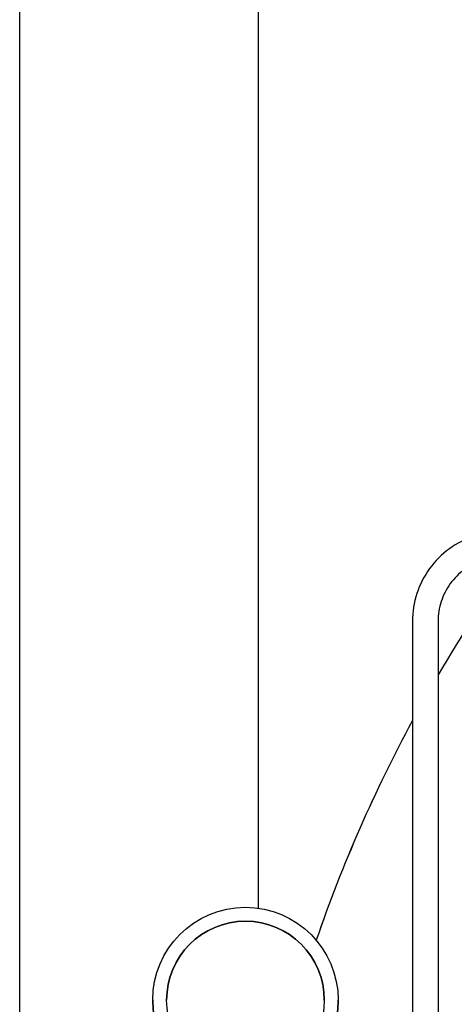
# Model space of a CAD drawing. Header units: inches. Extents: x 24 to 1128, y -94 to 748.
# Tile 93 of 256: x 431.62 to 437.99, y 197.38 to 211.81. Entities that reach past the tile are written whole.
import ezdxf

# ---------------------------------------------------------------- set-up
doc = ezdxf.new("R2010")
doc.units = ezdxf.units.IN
doc.header["$LTSCALE"] = 32
doc.header["$MEASUREMENT"] = 0
doc.layers.add('Visible (ANSI)', color=7, linetype='Continuous', lineweight=30)

msp = doc.modelspace()

# ---------------------------------------------------------------- linework, layer by layer
at = {"layer": 'Visible (ANSI)'}
for p, q in [((431.61679, 196.34806), (431.61679, 279.43787)), ((435.11679, 198.79105), (435.11679, 279.43787)), ((437.37661, 202.99553), (437.37661, 193.24552)), ((437.75161, 202.99553), (437.75161, 193.24552)), ((433.56838, 197.44522), (433.56838, 197.44531)), ((436.28638, 197.44522), (436.28638, 197.44531))]:
    msp.add_line(p, q, dxfattribs=at)
for radius in [1.359, 1.156]:
    msp.add_circle((434.92738, 197.44531), radius, dxfattribs=at)
for centre, radius, start, end in [((456.31833, 191.31584), 21.52605, 144.116746, 149.601088), ((456.31835, 191.31535), 21.52605, 144.11513, 149.601173), ((456.31833, 191.31584), 21.52605, 151.635613, 161.002317), ((456.31835, 191.31535), 21.52605, 151.635703, 161.001371), ((434.92738, 197.4453), 1.156, 0.000377, 179.999623), ((434.92738, 197.44522), 1.359, 180, 0)]:
    msp.add_arc(centre, radius, start, end, dxfattribs=at)
for points in [[(438.68911, 204.30803), (438.55166, 204.30803), (438.41424, 204.28626), (438.15281, 204.20132), (438.02883, 204.13815), (437.80645, 203.97658), (437.70806, 203.87819), (437.54649, 203.6558), (437.48332, 203.53183), (437.39838, 203.2704), (437.37661, 203.13298), (437.37661, 202.99553)], [(438.68911, 203.93303), (438.59093, 203.93303), (438.49277, 203.91748), (438.30603, 203.85681), (438.21748, 203.81169), (438.05863, 203.69628), (437.98836, 203.626), (437.87295, 203.46715), (437.82783, 203.3786), (437.76716, 203.19186), (437.75161, 203.09371), (437.75161, 202.99553)]]:
    msp.add_open_spline(points, degree=3, knots=[1.57079633, 1.57079633, 1.57079633, 1.57079633, 1.88495559, 1.88495559, 2.19911486, 2.19911486, 2.51327412, 2.51327412, 2.82743339, 2.82743339, 3.14159265, 3.14159265, 3.14159265, 3.14159265], dxfattribs=at)

doc.saveas('drawing.dxf')
